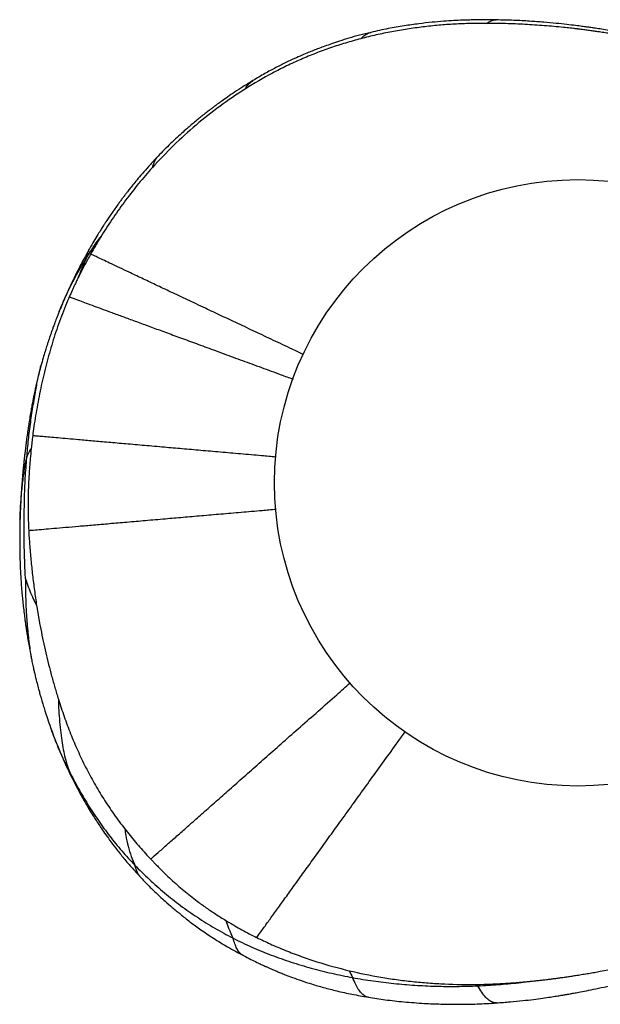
# Model space of a CAD drawing. Extents: x 0 to 594, y 0 to 841.
# Tile 3 of 14: x 110 to 188, y 80 to 212. Entities that reach past the tile are written whole.
import ezdxf

# ---------------------------------------------------------------- set-up
doc = ezdxf.new("R2010")
doc.units = 0
doc.linetypes.add('SLD-SOLIDO', pattern=[0])
doc.layers.get('0').update_dxf_attribs({"linetype": 'CONTINUOUS'})

msp = doc.modelspace()

# ---------------------------------------------------------------- linework, layer by layer
at = {"color": 7, "linetype": 'SLD-SOLIDO'}
for p, q in [((115.452, 172.732), (115.467, 172.772)), ((110.238, 145), (110.241, 145.077)), ((111.797, 126.323), (111.801, 126.302)), ((114.338, 117.27), (114.323, 117.313))]:
    msp.add_line(p, q, dxfattribs=at)
msp.add_circle((184.592, 149.934), 40.438, dxfattribs=at)
for points, knots in [([(173.734, 211.671), (173.397, 211.675), (172.754, 211.683), (171.832, 211.683), (170.985, 211.675), (170.126, 211.659), (169.159, 211.63), (168.001, 211.578), (166.643, 211.492), (165.086, 211.356), (163.332, 211.158), (161.384, 210.885), (159.246, 210.518), (157.77, 210.184), (157, 210.009)], [0, 0, 0, 0, 0.0598622, 0.1145579, 0.1639857, 0.2106259, 0.2673837, 0.3361212, 0.416839, 0.5095364, 0.6142079, 0.730837, 0.8594225, 1, 1, 1, 1]), ([(189.94, 210.07), (189.543, 210.138), (188.813, 210.264), (187.812, 210.424), (187.003, 210.548), (186.355, 210.643), (185.754, 210.728), (185.079, 210.819), (184.18, 210.935), (183.032, 211.071), (181.614, 211.221), (179.966, 211.372), (178.087, 211.51), (175.976, 211.622), (174.49, 211.654), (173.709, 211.671)], [0, 0, 0, 0, 0.0741014, 0.1363103, 0.1865075, 0.2246869, 0.2567573, 0.2982522, 0.3499948, 0.4233202, 0.5106211, 0.6119196, 0.7272177, 0.8565259, 1, 1, 1, 1]), ([(157.022, 210.015), (156.515, 209.89), (155.529, 209.649), (154.125, 209.254), (152.871, 208.866), (151.798, 208.506), (150.888, 208.181), (150.093, 207.883), (149.36, 207.597), (148.609, 207.293), (147.764, 206.938), (146.761, 206.495), (145.596, 205.95), (144.279, 205.288), (142.82, 204.497), (141.816, 203.9), (141.288, 203.586)], [0, 0, 0, 0, 0.0916893, 0.1782336, 0.2561195, 0.3222264, 0.3769111, 0.4259404, 0.4713559, 0.5150811, 0.5682335, 0.6325787, 0.7080514, 0.7945583, 0.8920059, 1, 1, 1, 1]), ([(141.287, 203.586), (140.843, 203.313), (140.015, 202.805), (138.885, 202.066), (137.942, 201.423), (137.18, 200.886), (136.593, 200.461), (136.156, 200.137), (135.795, 199.866), (135.391, 199.559), (134.9, 199.177), (134.353, 198.741), (133.785, 198.278), (133.22, 197.806), (132.604, 197.278), (131.924, 196.681), (131.143, 195.972), (130.306, 195.182), (129.459, 194.348), (128.911, 193.781), (128.64, 193.5)], [0, 0, 0, 0, 0.0964304, 0.1794891, 0.2495815, 0.3071836, 0.3517508, 0.3833418, 0.4075296, 0.4351813, 0.4770526, 0.5225482, 0.5643217, 0.6124504, 0.6585754, 0.7142256, 0.7798466, 0.8537128, 0.9275868, 1, 1, 1, 1]), ([(128.639, 193.499), (128.294, 193.132), (127.648, 192.444), (126.772, 191.456), (126.036, 190.596), (125.433, 189.864), (124.955, 189.268), (124.579, 188.787), (124.263, 188.374), (123.97, 187.985), (123.689, 187.607), (123.363, 187.159), (122.98, 186.626), (122.569, 186.04), (122.174, 185.465), (121.854, 184.988), (121.591, 184.588), (121.333, 184.191), (121.001, 183.671), (120.574, 182.983), (120.059, 182.128), (119.695, 181.498), (119.498, 181.157)], [0, 0, 0, 0, 0.09795272, 0.18344913, 0.25692229, 0.31839891, 0.36792074, 0.40553587, 0.43712738, 0.46861661, 0.50058277, 0.53381651, 0.57841758, 0.62719405, 0.6734988, 0.71461077, 0.73915369, 0.76660881, 0.80646613, 0.8588237, 0.92351619, 1, 1, 1, 1]), ([(119.5, 181.16), (119.301, 180.806), (118.932, 180.15), (118.441, 179.231), (118.041, 178.461), (117.728, 177.839), (117.496, 177.368), (117.328, 177.023), (117.196, 176.747), (117.071, 176.481), (116.938, 176.197), (116.785, 175.865), (116.614, 175.488), (116.441, 175.1), (116.31, 174.799), (116.231, 174.617), (116.19, 174.522), (116.163, 174.457), (116.13, 174.379), (116.091, 174.287), (116.031, 174.148), (115.939, 173.931), (115.816, 173.638), (115.653, 173.247), (115.531, 172.943), (115.462, 172.773)], [0, 0, 0, 0, 0.1270472, 0.2354981, 0.325952, 0.3984992, 0.4532171, 0.4901835, 0.5185295, 0.549202, 0.5822222, 0.6173589, 0.6639948, 0.7119302, 0.7504073, 0.7664889, 0.7814095, 0.795504, 0.8024658, 0.8098594, 0.8271303, 0.8491208, 0.8872761, 0.9368759, 1, 1, 1, 1]), ([(147.988, 167.065), (147.5, 167.295), (146.147, 167.933), (144.013, 168.939), (141.589, 170.082), (139.264, 171.178), (137.04, 172.227), (134.786, 173.291), (132.54, 174.351), (130.331, 175.394), (128.289, 176.358), (126.428, 177.237), (124.849, 177.983), (123.519, 178.612), (122.415, 179.134), (121.466, 179.583), (120.686, 179.953), (120.065, 180.247), (119.791, 180.378), (119.654, 180.444)], [0, 0, 0, 0, 0.0320821, 0.0889951, 0.1459308, 0.2029017, 0.2598888, 0.3168664, 0.3851931, 0.4535099, 0.521829, 0.5901325, 0.6584334, 0.7153717, 0.772306, 0.8292296, 0.8861556, 0.9430804, 1, 1, 1, 1]), ([(116.809, 174.735), (116.965, 174.678), (117.275, 174.563), (117.954, 174.312), (118.795, 174.001), (119.808, 173.627), (120.98, 173.195), (122.298, 172.71), (123.752, 172.175), (125.339, 171.591), (127.055, 170.959), (128.895, 170.283), (130.851, 169.563), (132.93, 168.799), (135.133, 167.989), (137.451, 167.137), (139.874, 166.247), (142.4, 165.319), (144.651, 164.492), (146.089, 163.964), (146.625, 163.767)], [0, 0, 0, 0, 0.0568233, 0.1136514, 0.1704801, 0.2273063, 0.2841436, 0.3409857, 0.3978124, 0.4546365, 0.5114704, 0.5683082, 0.6251403, 0.6819899, 0.7388728, 0.795764, 0.8526375, 0.9094754, 0.9662921, 1, 1, 1, 1]), ([(115.462, 172.772), (115.34, 172.465), (115.121, 171.912), (114.848, 171.187), (114.645, 170.633), (114.485, 170.183), (114.336, 169.76), (114.192, 169.338), (114.053, 168.927), (113.918, 168.515), (113.761, 168.029), (113.56, 167.386), (113.302, 166.532), (113.123, 165.892), (113.024, 165.536)], [0, 0, 0, 0, 0.12883323, 0.23134526, 0.30186051, 0.3595464, 0.41838045, 0.47783805, 0.53501459, 0.58923505, 0.64896667, 0.73721864, 0.8539905, 1, 1, 1, 1]), ([(113.024, 165.536), (112.953, 165.27), (112.827, 164.799), (112.674, 164.184), (112.565, 163.728), (112.474, 163.342), (112.381, 162.933), (112.266, 162.413), (112.145, 161.846), (112.033, 161.299), (111.943, 160.841), (111.849, 160.348), (111.736, 159.738), (111.598, 158.95), (111.463, 158.134), (111.336, 157.312), (111.214, 156.475), (111.11, 155.72), (111.029, 155.087), (110.976, 154.663), (110.929, 154.272), (110.878, 153.842), (110.823, 153.354), (110.772, 152.879), (110.725, 152.426), (110.676, 151.939), (110.62, 151.345), (110.561, 150.683), (110.509, 150.049), (110.466, 149.488), (110.431, 148.986), (110.394, 148.44), (110.359, 147.858), (110.327, 147.265), (110.297, 146.657), (110.266, 145.927), (110.248, 145.388), (110.239, 145.077)], [0, 0, 0, 0, 0.0395222, 0.0700041, 0.091372, 0.1074739, 0.1277645, 0.1526508, 0.1853824, 0.212966, 0.2345983, 0.2537717, 0.2862181, 0.3248819, 0.3701583, 0.4073225, 0.4459732, 0.4919627, 0.5169067, 0.5371843, 0.5531767, 0.5731221, 0.5989899, 0.623159, 0.6411769, 0.6639868, 0.6932675, 0.7267425, 0.7598916, 0.7853405, 0.8086024, 0.8334565, 0.8656049, 0.8934116, 0.9200228, 0.9538731, 1, 1, 1, 1]), ([(144.333, 153.376), (143.701, 153.431), (142.101, 153.571), (139.63, 153.786), (136.922, 154.023), (134.323, 154.25), (131.838, 154.467), (129.318, 154.687), (126.807, 154.907), (124.326, 155.123), (122.03, 155.324), (119.923, 155.509), (118.118, 155.667), (116.587, 155.802), (115.3, 155.915), (114.185, 156.013), (113.248, 156.096), (112.476, 156.164), (112.11, 156.197), (111.928, 156.213)], [0, 0, 0, 0, 0.0369862, 0.0936349, 0.1502894, 0.2069474, 0.2636049, 0.3202578, 0.3882305, 0.4562031, 0.52418, 0.5921606, 0.6601386, 0.7167852, 0.7734304, 0.8300714, 0.886713, 0.9433557, 1, 1, 1, 1]), ([(111.396, 143.582), (111.676, 143.606), (112.237, 143.654), (113.367, 143.751), (114.707, 143.866), (116.277, 144.001), (118.046, 144.153), (120.001, 144.321), (122.138, 144.505), (124.451, 144.704), (126.935, 144.918), (129.439, 145.134), (131.948, 145.35), (134.421, 145.563), (137.005, 145.786), (139.697, 146.018), (142.141, 146.229), (143.72, 146.365), (144.335, 146.418)], [0, 0, 0, 0, 0.068027, 0.1360548, 0.2040812, 0.2721086, 0.3401379, 0.4081721, 0.4762102, 0.5442446, 0.6122743, 0.6803037, 0.7370041, 0.793706, 0.8504045, 0.9070973, 0.9637863, 1, 1, 1, 1]), ([(110.238, 145.042), (110.232, 144.834), (110.222, 144.463), (110.214, 143.978), (110.209, 143.624), (110.205, 143.34), (110.203, 143.066), (110.2, 142.744), (110.199, 142.391), (110.199, 141.974), (110.201, 141.532), (110.205, 141.078), (110.211, 140.639), (110.224, 140.005), (110.245, 139.256), (110.282, 138.351), (110.327, 137.479), (110.381, 136.626), (110.439, 135.862), (110.501, 135.133), (110.577, 134.334), (110.674, 133.443), (110.784, 132.533), (110.885, 131.762), (110.971, 131.132), (111.049, 130.582), (111.142, 129.958), (111.259, 129.215), (111.406, 128.352), (111.586, 127.37), (111.722, 126.679), (111.794, 126.315)], [0, 0, 0, 0, 0.0342168, 0.0608449, 0.0796946, 0.0921413, 0.1063702, 0.123657, 0.1435248, 0.1627732, 0.1905758, 0.215331, 0.2370895, 0.2624652, 0.3180234, 0.3581159, 0.4071923, 0.4563172, 0.4939073, 0.5292393, 0.5731092, 0.6223987, 0.671755, 0.7171182, 0.7446441, 0.771476, 0.8042471, 0.8435704, 0.8893813, 0.9415899, 1, 1, 1, 1]), ([(111.795, 126.31), (111.847, 126.058), (111.94, 125.602), (112.078, 124.986), (112.187, 124.513), (112.274, 124.147), (112.393, 123.657), (112.556, 123.01), (112.729, 122.359), (112.858, 121.887), (112.948, 121.568), (113.045, 121.226), (113.17, 120.798), (113.343, 120.221), (113.587, 119.434), (113.914, 118.433), (114.169, 117.703), (114.309, 117.304)], [0, 0, 0, 0, 0.0826475, 0.1496127, 0.2012722, 0.2375699, 0.2695544, 0.3621172, 0.4505684, 0.4849441, 0.5191961, 0.556809, 0.5990592, 0.6618555, 0.750026, 0.8631814, 1, 1, 1, 1]), ([(127.662, 99.746), (127.976, 100.024), (128.605, 100.581), (129.723, 101.57), (130.968, 102.673), (132.351, 103.896), (133.862, 105.233), (135.493, 106.676), (137.241, 108.221), (139.099, 109.865), (141.065, 111.603), (143.135, 113.433), (145.314, 115.36), (147.597, 117.377), (149.979, 119.483), (152.194, 121.44), (153.649, 122.727), (154.248, 123.256)], [0, 0, 0, 0, 0.06801842, 0.13604175, 0.20406978, 0.27209812, 0.34012599, 0.4081539, 0.47618152, 0.54420819, 0.61223202, 0.68025566, 0.74830117, 0.81636218, 0.88442113, 0.9524641, 1, 1, 1, 1]), ([(114.307, 117.311), (114.524, 116.715), (114.951, 115.544), (115.653, 113.829), (116.39, 112.153), (116.922, 111.066), (117.188, 110.523)], [0, 0, 0, 0, 0.2598936, 0.5103862, 0.7554741, 1, 1, 1, 1]), ([(117.187, 110.524), (117.422, 110.063), (117.869, 109.185), (118.538, 107.954), (119.156, 106.881), (119.711, 105.965), (120.165, 105.245), (120.576, 104.613), (121.007, 103.966), (121.553, 103.17), (122.222, 102.231), (123.025, 101.156), (123.976, 99.956), (125.086, 98.639), (125.908, 97.748), (126.341, 97.279)], [0, 0, 0, 0, 0.096008, 0.1829681, 0.2600669, 0.3263246, 0.3817067, 0.4181856, 0.466267, 0.5259747, 0.597322, 0.6803306, 0.7750314, 0.8814456, 1, 1, 1, 1]), ([(127.662, 99.746), (127.777, 99.623), (128.01, 99.377), (128.364, 99.01), (128.87, 98.494), (129.532, 97.838), (130.361, 97.051), (131.206, 96.285), (132.071, 95.541), (132.955, 94.821), (133.753, 94.207), (134.459, 93.689), (135.067, 93.257), (135.69, 92.829), (136.329, 92.406), (136.982, 91.985), (137.427, 91.712), (137.651, 91.575)], [0, 0, 0, 0, 0.0390724, 0.0784704, 0.1181948, 0.2064859, 0.2944846, 0.3828571, 0.470836, 0.5586407, 0.6472154, 0.7039825, 0.761558, 0.8199424, 0.8791344, 0.9391385, 1, 1, 1, 1]), ([(126.341, 97.279), (126.553, 97.055), (126.97, 96.617), (127.596, 95.986), (128.214, 95.384), (128.877, 94.761), (129.643, 94.068), (130.567, 93.265), (131.661, 92.356), (132.933, 91.352), (134.398, 90.275), (136.071, 89.15), (137.96, 87.991), (139.318, 87.257), (140.027, 86.874)], [0, 0, 0, 0, 0.05354081, 0.10508589, 0.15431544, 0.20352314, 0.26295229, 0.33382859, 0.41615532, 0.50993601, 0.6151777, 0.73189703, 0.86009824, 1, 1, 1, 1]), ([(140.027, 86.874), (140.356, 86.703), (140.946, 86.396), (141.738, 86.006), (142.352, 85.714), (142.821, 85.497), (143.222, 85.316), (143.61, 85.144), (144.026, 84.965), (144.48, 84.773), (144.999, 84.56), (145.696, 84.282), (146.617, 83.932), (147.793, 83.512), (149.169, 83.062), (150.75, 82.6), (152.538, 82.143), (154.534, 81.699), (155.941, 81.453), (156.677, 81.324)], [0, 0, 0, 0, 0.0631342, 0.1132896, 0.1502609, 0.1788204, 0.2012395, 0.2252898, 0.2509739, 0.2782937, 0.3091983, 0.346432, 0.4059542, 0.476766, 0.5588694, 0.6522642, 0.756943, 0.87289, 1, 1, 1, 1]), ([(173.75, 80.565), (174.367, 80.61), (175.532, 80.695), (177.174, 80.859), (178.61, 81.028), (179.841, 81.191), (180.87, 81.34), (181.696, 81.468), (182.321, 81.569), (182.736, 81.638), (183.009, 81.685), (183.258, 81.727), (183.608, 81.789), (184.107, 81.878), (184.83, 82.012), (185.802, 82.201), (187.049, 82.459), (188.524, 82.783), (189.58, 83.033), (190.145, 83.167)], [0, 0, 0, 0, 0.1113808, 0.2104069, 0.2972315, 0.371849, 0.4342609, 0.4844716, 0.522484, 0.5482999, 0.5601721, 0.5724283, 0.5938385, 0.6244088, 0.6641397, 0.7266845, 0.8035409, 0.8947075, 1, 1, 1, 1]), ([(156.677, 81.324), (157.423, 81.208), (158.992, 80.963), (161.478, 80.693), (163.952, 80.506), (166.379, 80.399), (168.72, 80.368), (171.193, 80.411), (172.883, 80.513), (173.75, 80.565)], [0, 0, 0, 0, 0.1321647, 0.2780777, 0.4378382, 0.5667444, 0.7034326, 0.8478945, 1, 1, 1, 1])]:
    msp.add_open_spline(points, degree=3, knots=knots, dxfattribs=at)
at = {"color": 8, "linetype": 'SLD-SOLIDO'}
for points, knots in [([(172.375, 211.213), (172.591, 211.334), (173.024, 211.575), (173.472, 211.708), (173.714, 211.664), (173.734, 211.661)], [0, 0, 0, 0, 0.4794246, 0.9587468, 1, 1, 1, 1]), ([(184.46, 210.475), (184.312, 210.493), (184.016, 210.527), (183.572, 210.576), (183.128, 210.624), (182.831, 210.655), (182.683, 210.67)], [0.75398455, 0.75398455, 0.75398455, 0.75398455, 0.7550009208, 0.7560172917, 0.7570336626, 0.7580500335, 0.7580500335, 0.7580500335, 0.7580500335]), ([(184.735, 210.442), (184.712, 210.445), (184.666, 210.451), (184.597, 210.459), (184.528, 210.467), (184.482, 210.472), (184.46, 210.475)], [0.75335678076, 0.75335678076, 0.75335678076, 0.75335678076, 0.75351372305, 0.75367066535, 0.75382760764, 0.75398454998, 0.75398454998, 0.75398454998, 0.75398454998]), ([(187.268, 210.104), (187.058, 210.135), (186.636, 210.195), (186.003, 210.282), (185.369, 210.365), (184.947, 210.417), (184.735, 210.442)], [0.7475752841, 0.7475752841, 0.7475752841, 0.7475752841, 0.7490206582, 0.7504660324, 0.7519114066, 0.7533567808, 0.7533567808, 0.7533567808, 0.7533567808]), ([(155.655, 209.164), (154.976, 208.985), (153.622, 208.605), (151.615, 207.956), (149.637, 207.224), (147.686, 206.422), (145.768, 205.544), (143.258, 204.274), (141.438, 203.206), (140.251, 202.454)], [0.819916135, 0.819916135, 0.819916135, 0.819916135, 0.824704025, 0.829491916, 0.834279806, 0.839067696, 0.843855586, 0.848643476, 0.858219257, 0.858219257, 0.858219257, 0.858219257]), ([(155.655, 209.164), (155.836, 209.333), (156.196, 209.673), (156.661, 209.934), (156.949, 209.981), (157.025, 209.993)], [0, 0, 0, 0, 0.4229674, 0.8459113, 1, 1, 1, 1]), ([(188.824, 209.863), (188.694, 209.884), (188.435, 209.925), (188.046, 209.986), (187.657, 210.046), (187.398, 210.084), (187.268, 210.104)], [0.7440144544, 0.7440144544, 0.7440144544, 0.7440144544, 0.7449046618, 0.7457948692, 0.7466850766, 0.7475752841, 0.7475752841, 0.7475752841, 0.7475752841]), ([(140.251, 202.454), (140.377, 202.651), (140.63, 203.046), (140.972, 203.391), (141.216, 203.527), (141.296, 203.571)], [0, 0, 0, 0, 0.40308365, 0.80632934, 1, 1, 1, 1]), ([(127.887, 191.98), (127.959, 192.217), (128.103, 192.69), (128.375, 193.205), (128.575, 193.405), (128.648, 193.479)], [0, 0, 0, 0, 0.3874497, 0.7748902, 1, 1, 1, 1]), ([(127.887, 191.98), (127.258, 191.281), (126.035, 189.853), (124.3, 187.632), (122.665, 185.336), (121.641, 183.76), (121.146, 182.962)], [0.895142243, 0.895142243, 0.895142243, 0.895142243, 0.901550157, 0.907958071, 0.914365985, 0.920773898, 0.920773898, 0.920773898, 0.920773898]), ([(119.052, 179.853), (119.244, 180.164), (119.637, 180.784), (120.248, 181.701), (120.755, 182.425), (121.058, 182.843), (121.146, 182.962)], [0, 0, 0, 0, 0.08333333, 0.16666667, 0.25, 0.28344152, 0.28344152, 0.28344152, 0.28344152]), ([(121.146, 182.962), (120.857, 182.498), (120.352, 181.663), (119.865, 180.818), (119.654, 180.444)], [0.9207738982, 0.9207738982, 0.9207738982, 0.9207738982, 0.9245000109, 0.9274352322, 0.9274352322, 0.9274352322, 0.9274352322]), ([(119.655, 180.443), (119.598, 180.341), (119.408, 180.002), (119.089, 179.421), (118.704, 178.699), (118.395, 178.099), (118.149, 177.611), (118.028, 177.366), (117.965, 177.236)], [0, 0, 0, 0, 0.0962093, 0.3220664, 0.5479558, 0.7739172, 0.8808022, 1, 1, 1, 1]), ([(119.052, 179.853), (119.094, 179.969), (119.178, 180.204), (119.224, 180.402), (119.26, 180.566), (119.305, 180.726), (119.362, 180.88), (119.424, 181.027), (119.479, 181.113), (119.505, 181.153)], [0, 0, 0, 0, 0.1381833, 0.2813343, 0.4279452, 0.575, 0.7220397, 0.8690706, 1, 1, 1, 1]), ([(115.467, 172.772), (115.51, 172.882), (115.771, 173.561), (116.455, 175.104), (117.575, 177.373), (118.56, 179.026), (119.052, 179.853)], [0, 0, 0, 0, 0.0447145, 0.275267, 0.6375305, 1, 1, 1, 1]), ([(119.052, 179.853), (118.922, 179.515), (118.501, 178.583), (118.117, 177.634), (117.965, 177.236)], [0, 0, 0, 0, 0.08333333, 0.14236407, 0.14236407, 0.14236407, 0.14236407]), ([(117.965, 177.236), (117.884, 177.07), (117.731, 176.756), (117.52, 176.31), (117.298, 175.832), (117.063, 175.313), (116.892, 174.924), (116.809, 174.736)], [0, 0, 0, 0, 0.20109389, 0.38013318, 0.53777708, 0.77547614, 1, 1, 1, 1]), ([(116.809, 174.735), (116.782, 174.673), (116.363, 173.704), (115.603, 171.806), (114.653, 169), (113.837, 166.151), (113.142, 163.271), (112.555, 160.366), (112.165, 158.01), (111.979, 156.622), (111.927, 156.213)], [0.941932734, 0.941932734, 0.941932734, 0.941932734, 0.942399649, 0.949120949, 0.955842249, 0.96256355, 0.96928485, 0.97600615, 0.98272745, 0.985537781, 0.985537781, 0.985537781, 0.985537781]), ([(111.149, 153.321), (111.183, 153.715), (111.251, 154.504), (111.368, 155.679), (111.504, 156.854), (111.658, 158.027), (111.83, 159.197), (112.014, 160.356), (112.202, 161.484), (112.377, 162.499), (112.536, 163.385), (112.693, 164.175), (112.854, 164.895), (112.977, 165.351), (113.031, 165.554)], [0, 0, 0, 0, 0.0881768, 0.1763526, 0.2645482, 0.352827, 0.4411919, 0.5294391, 0.6173102, 0.7049157, 0.7822164, 0.8598289, 0.9374392, 1, 1, 1, 1]), ([(111.928, 156.213), (111.91, 156.07), (111.875, 155.785), (111.824, 155.358), (111.776, 154.929), (111.746, 154.644), (111.731, 154.501)], [0, 0, 0, 0, 0.03405028, 0.06810056, 0.10215084, 0.13620111, 0.13620111, 0.13620111, 0.13620111]), ([(111.149, 153.321), (111.201, 153.528), (111.37, 153.895), (111.574, 154.258), (111.73, 154.501)], [0, 0, 0, 0, 0.08333333, 0.26547562, 0.26547562, 0.26547562, 0.26547562]), ([(111.731, 154.501), (111.683, 154.048), (111.631, 153.52), (111.585, 152.993), (111.578, 152.919)], [0.13620111, 0.13620111, 0.13620111, 0.13620111, 0.24417598, 0.26175587, 0.26175587, 0.26175587, 0.26175587]), ([(110.241, 145.077), (110.26, 145.61), (110.29, 146.473), (110.372, 147.661), (110.454, 148.64), (110.554, 149.609), (110.671, 150.572), (110.809, 151.519), (110.967, 152.487), (111.088, 153.044), (111.149, 153.321)], [0, 0, 0, 0, 0.1876396, 0.3039083, 0.4200919, 0.5362009, 0.6523343, 0.7686026, 0.8850849, 1, 1, 1, 1]), ([(110.976, 137.108), (110.955, 137.367), (110.915, 138.269), (110.84, 140.058), (110.789, 142.266), (110.798, 144.981), (110.823, 147.783), (110.911, 150.09), (111.036, 151.94), (111.11, 152.864), (111.149, 153.321)], [0, 0, 0, 0, 0.0833333, 0.1666667, 0.3333333, 0.5, 0.6666667, 0.8333333, 0.9166667, 1, 1, 1, 1]), ([(111.578, 152.919), (111.545, 152.539), (111.488, 151.821), (111.442, 151.103), (111.423, 150.766)], [0.26175587, 0.26175587, 0.26175587, 0.26175587, 0.35215084, 0.43227796, 0.43227796, 0.43227796, 0.43227796]), ([(111.377, 149.877), (111.365, 149.601), (111.319, 148.414), (111.291, 146.314), (111.348, 144.492), (111.396, 143.582)], [0.50255323, 0.50255323, 0.50255323, 0.50255323, 0.56810056, 0.78405028, 1, 1, 1, 1]), ([(111.396, 143.582), (111.428, 142.954), (111.514, 141.645), (111.688, 139.658), (111.901, 137.621), (112.152, 135.588), (112.348, 134.237), (112.454, 133.563)], [0.013877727, 0.013877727, 0.013877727, 0.013877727, 0.018032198, 0.022540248, 0.027048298, 0.031556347, 0.036064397, 0.036064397, 0.036064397, 0.036064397]), ([(110.976, 137.108), (110.973, 137.002), (110.966, 136.757), (110.97, 136.307), (110.976, 135.592), (110.993, 134.366), (111.049, 132.909), (111.152, 131.415), (111.26, 130.208), (111.388, 129.02), (111.532, 127.893), (111.66, 127.009), (111.758, 126.521), (111.797, 126.323)], [0, 0, 0, 0, 0.0299872, 0.0693429, 0.1117861, 0.2107158, 0.3862719, 0.4907497, 0.5953156, 0.6999852, 0.8118147, 0.9234444, 1, 1, 1, 1]), ([(110.976, 137.108), (110.999, 137.044), (111.299, 136.099), (111.808, 134.86), (112.298, 133.865), (112.454, 133.563)], [0, 0, 0, 0, 0.08333333, 0.33333333, 0.44241577, 0.44241577, 0.44241577, 0.44241577]), ([(112.454, 133.563), (112.619, 132.507), (112.986, 130.399), (113.651, 127.261), (114.308, 124.669), (114.89, 122.61), (115.2, 121.585), (115.361, 121.074)], [0.036064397, 0.036064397, 0.036064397, 0.036064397, 0.043133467, 0.050202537, 0.057271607, 0.060806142, 0.064340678, 0.064340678, 0.064340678, 0.064340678]), ([(115.361, 121.074), (115.604, 120.298), (116.116, 118.753), (116.967, 116.464), (117.917, 114.214), (118.969, 112.008), (120.119, 109.852), (121.378, 107.758), (122.742, 105.73), (123.711, 104.421), (124.21, 103.777)], [0.064340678, 0.064340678, 0.064340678, 0.064340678, 0.069708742, 0.075076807, 0.080444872, 0.085812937, 0.091181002, 0.096549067, 0.101917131, 0.107285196, 0.107285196, 0.107285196, 0.107285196]), ([(115.361, 121.074), (115.366, 120.839), (115.383, 120.079), (115.439, 118.821), (115.588, 117.288), (115.781, 115.842), (115.954, 114.618), (116.173, 113.497), (116.481, 112.404), (116.736, 111.694), (116.828, 111.433)], [0.37986111, 0.37986111, 0.37986111, 0.37986111, 0.41666667, 0.5, 0.58333333, 0.66666667, 0.75, 0.83333333, 0.91666667, 1, 1, 1, 1]), ([(116.828, 111.433), (116.456, 112.202), (115.711, 113.738), (114.889, 115.69), (114.473, 116.883), (114.338, 117.27)], [0, 0, 0, 0, 0.4031571, 0.8062423, 1, 1, 1, 1]), ([(141.792, 89.282), (142.047, 89.636), (142.556, 90.344), (143.441, 91.574), (144.416, 92.927), (145.486, 94.412), (146.644, 96.02), (147.889, 97.747), (149.216, 99.588), (150.623, 101.538), (152.105, 103.594), (153.661, 105.752), (155.295, 108.016), (157, 110.38), (158.779, 112.846), (160.304, 114.96), (161.26, 116.284), (161.578, 116.725)], [0, 0, 0, 0, 0.06896071, 0.13792521, 0.20689464, 0.27586503, 0.3448337, 0.41380129, 0.48276956, 0.55173837, 0.62070492, 0.68967065, 0.75865385, 0.82764886, 0.89664189, 0.96562265, 1, 1, 1, 1]), ([(117.191, 110.526), (117.135, 110.64), (117.014, 110.891), (116.894, 111.242), (116.828, 111.433)], [0, 0, 0, 0, 0.4538724, 1, 1, 1, 1]), ([(124.21, 103.777), (124.676, 103.176), (125.634, 101.994), (126.805, 100.667), (127.492, 99.927), (127.662, 99.746)], [0.107285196, 0.107285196, 0.107285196, 0.107285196, 0.112301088, 0.11731698, 0.118953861, 0.118953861, 0.118953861, 0.118953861]), ([(124.21, 103.777), (124.253, 103.477), (124.375, 102.665), (124.62, 101.434), (125.051, 100.095), (125.416, 99.263), (125.533, 98.95)], [0.70362464, 0.70362464, 0.70362464, 0.70362464, 0.75, 0.83333333, 0.91666667, 1, 1, 1, 1]), ([(126.344, 97.282), (126.261, 97.376), (126.083, 97.578), (125.879, 97.956), (125.734, 98.368), (125.6, 98.757), (125.533, 98.95)], [0, 0, 0, 0, 0.2251514, 0.4838731, 0.7424912, 1, 1, 1, 1]), ([(137.651, 91.575), (137.819, 91.474), (138.138, 91.282), (138.779, 90.905), (139.898, 90.264), (140.963, 89.696), (141.709, 89.323), (141.792, 89.282)], [0, 0, 0, 0, 0.1245492, 0.2357206, 0.4711963, 0.9416028, 1, 1, 1, 1]), ([(137.651, 91.575), (137.774, 91.217), (138.095, 90.374), (138.459, 89.598), (138.603, 89.224)], [0.85869485, 0.85869485, 0.85869485, 0.85869485, 0.91666667, 1, 1, 1, 1]), ([(140.032, 86.891), (139.974, 86.916), (139.764, 87.008), (139.45, 87.314), (139.116, 87.804), (138.886, 88.409), (138.697, 88.952), (138.603, 89.224)], [0, 0, 0, 0, 0.0864832, 0.3150169, 0.5434711, 0.7719396, 1, 1, 1, 1]), ([(141.792, 89.282), (142.377, 88.991), (143.642, 88.396), (145.612, 87.559), (147.697, 86.764), (150.515, 85.809), (152.666, 85.212), (154.112, 84.864)], [0.157824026, 0.157824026, 0.157824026, 0.157824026, 0.16213533, 0.167042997, 0.171950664, 0.176858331, 0.186673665, 0.186673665, 0.186673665, 0.186673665]), ([(187.581, 84.779), (188.905, 85.016), (191.546, 85.53), (195.487, 86.404), (198.753, 87.208), (201.35, 87.911), (202.645, 88.274), (203.292, 88.457)], [0.260975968, 0.260975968, 0.260975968, 0.260975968, 0.269901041, 0.278826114, 0.287751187, 0.292213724, 0.29667626, 0.29667626, 0.29667626, 0.29667626]), ([(154.112, 84.864), (155.503, 84.53), (157.606, 84.1), (160.434, 83.666), (162.565, 83.409), (164.701, 83.217), (167.557, 83.045), (169.702, 83.011), (171.132, 83.031)], [0.186673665, 0.186673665, 0.186673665, 0.186673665, 0.196118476, 0.200840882, 0.205563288, 0.210285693, 0.215008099, 0.22445291, 0.22445291, 0.22445291, 0.22445291]), ([(180.946, 83.751), (181.131, 83.775), (181.501, 83.822), (182.055, 83.897), (182.609, 83.974), (182.978, 84.028), (183.162, 84.055)], [0.2461518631, 0.2461518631, 0.2461518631, 0.2461518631, 0.2473842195, 0.2486165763, 0.249848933, 0.2510812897, 0.2510812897, 0.2510812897, 0.2510812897]), ([(183.162, 84.055), (183.27, 84.071), (183.487, 84.103), (183.812, 84.152), (184.136, 84.202), (184.352, 84.236), (184.46, 84.253)], [0.2510812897, 0.2510812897, 0.2510812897, 0.2510812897, 0.251804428, 0.2525275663, 0.2532507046, 0.2539738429, 0.2539738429, 0.2539738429, 0.2539738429]), ([(156.678, 81.331), (156.665, 81.331), (156.493, 81.332), (156.169, 81.49), (155.728, 81.829), (155.321, 82.382), (154.962, 83.079), (154.695, 83.659), (154.562, 83.949)], [0, 0, 0, 0, 0.0163763, 0.2131701, 0.4098299, 0.6064577, 0.8032154, 1, 1, 1, 1]), ([(171.132, 83.031), (171.766, 83.039), (173.034, 83.073), (174.934, 83.17), (176.83, 83.308), (178.093, 83.428), (178.723, 83.494)], [0.22445291, 0.22445291, 0.22445291, 0.22445291, 0.228644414, 0.232835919, 0.237027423, 0.241218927, 0.241218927, 0.241218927, 0.241218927]), ([(171.241, 82.84), (171.695, 82.86), (172.603, 82.908), (173.963, 83.001), (175.322, 83.116), (176.68, 83.252), (177.814, 83.381), (178.494, 83.465), (178.723, 83.494)], [0, 0, 0, 0, 0.08333333, 0.16666667, 0.25, 0.33333333, 0.41666667, 0.45892369, 0.45892369, 0.45892369, 0.45892369]), ([(173.751, 80.586), (173.622, 80.58), (173.323, 80.569), (172.851, 80.806), (172.323, 81.274), (171.786, 81.95), (171.423, 82.543), (171.241, 82.84)], [0, 0, 0, 0, 0.1573095, 0.3679858, 0.5785736, 0.7892395, 1, 1, 1, 1]), ([(178.723, 83.494), (178.909, 83.513), (179.28, 83.553), (179.836, 83.616), (180.391, 83.682), (180.761, 83.728), (180.946, 83.751)], [0.2412189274, 0.2412189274, 0.2412189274, 0.2412189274, 0.2424521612, 0.2436853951, 0.2449186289, 0.2461518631, 0.2461518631, 0.2461518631, 0.2461518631])]:
    msp.add_open_spline(points, degree=3, knots=knots, dxfattribs=at)
for points in [[(172.375, 211.213), (171.671, 211.213), (170.264, 211.197), (168.154, 211.118), (166.048, 210.967), (163.948, 210.745), (161.856, 210.457), (159.773, 210.104), (157.704, 209.677), (156.336, 209.343), (155.655, 209.164)], [(182.683, 210.67), (181.827, 210.757), (180.113, 210.911), (177.537, 211.08), (174.958, 211.186), (173.236, 211.213), (172.375, 211.213)], [(140.251, 202.454), (139.106, 201.729), (136.867, 200.2), (133.676, 197.679), (130.668, 194.943), (128.791, 192.988), (127.887, 191.98)], [(111.423, 150.766), (111.406, 150.47), (111.391, 150.173), (111.377, 149.877)], [(116.828, 111.433), (117.018, 111.058), (117.405, 110.308), (118.008, 109.194), (118.635, 108.092), (119.289, 107.005), (119.972, 105.933), (120.683, 104.877), (121.423, 103.838), (122.189, 102.818), (122.981, 101.816), (123.801, 100.836), (124.65, 99.879), (125.235, 99.258), (125.533, 98.95)], [(125.533, 98.95), (125.847, 98.627), (126.485, 97.986), (127.465, 97.047), (128.469, 96.132), (129.499, 95.244), (130.555, 94.385), (131.636, 93.555), (132.741, 92.755), (133.87, 91.986), (135.022, 91.248), (136.195, 90.541), (137.388, 89.865), (138.196, 89.433), (138.603, 89.224)], [(138.603, 89.224), (139.017, 89.011), (139.85, 88.595), (141.119, 88.007), (142.408, 87.459), (143.713, 86.945), (145.033, 86.465), (146.364, 86.013), (147.707, 85.592), (149.06, 85.202), (150.423, 84.843), (151.795, 84.515), (153.175, 84.216), (154.099, 84.034), (154.562, 83.949)], [(154.112, 84.864), (154.271, 84.537), (154.427, 84.23), (154.562, 83.949)], [(184.46, 84.253), (184.72, 84.294), (185.242, 84.378), (186.022, 84.507), (186.802, 84.641), (187.321, 84.733), (187.581, 84.779)], [(154.562, 83.949), (155.018, 83.864), (155.932, 83.705), (157.308, 83.492), (158.689, 83.308), (160.075, 83.153), (161.465, 83.025), (162.857, 82.923), (164.251, 82.846), (165.648, 82.794), (167.045, 82.767), (168.443, 82.764), (169.842, 82.788), (170.775, 82.82), (171.241, 82.84)], [(171.132, 83.031), (171.168, 82.966), (171.205, 82.902), (171.241, 82.84)]]:
    msp.add_open_spline(points, degree=3, dxfattribs=at)

doc.saveas('drawing.dxf')
